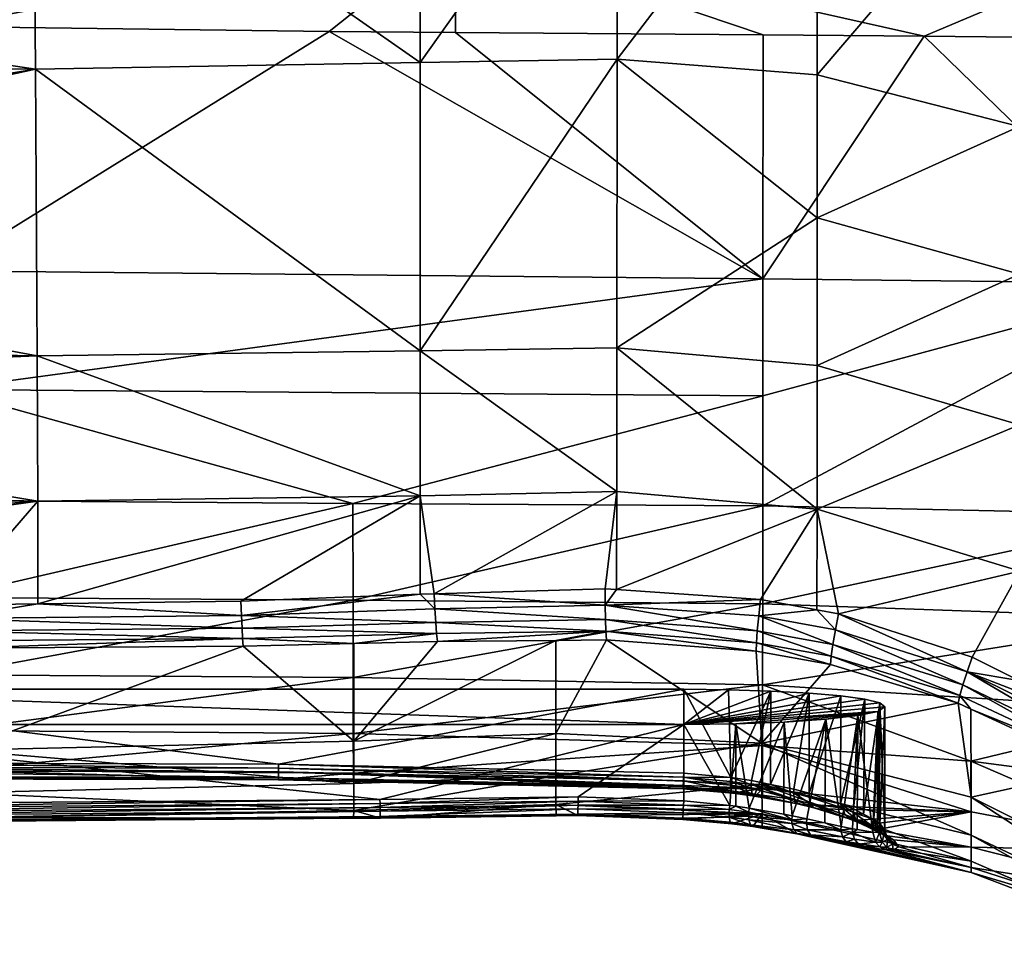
# Model space of a CAD drawing. Extents: x -0.098 to 0.124, y -0.272 to 0.001.
# Tile 9 of 88: x -0.069 to -0.041, y -0.09 to -0.063. Entities that reach past the tile are written whole.
import ezdxf

# ---------------------------------------------------------------- set-up
doc = ezdxf.new("R2010")
doc.units = 0
doc.layers.add('mesh', color=7, linetype='CONTINUOUS')

msp = doc.modelspace()

# ---------------------------------------------------------------- meshes
at = {"layer": 'mesh'}
mesh = msp.add_polyface(dxfattribs=at)
corners = [(-0.0477, -0.063241, -0.018815), (-0.047705, -0.07032, -0.014536), (-0.043026, -0.06328, -0.018905), (-0.071459, -0.073531, -0.012089), (-0.047708, -0.073712, -0.012176), (-0.071486, -0.070088, -0.014236), (-0.060287, -0.063136, -0.018573), (-0.056619, -0.063167, -0.018644), (-0.059596, -0.076833, -0.009687), (-0.04771, -0.076902, -0.009541), (-0.03565, -0.070456, -0.014306), (-0.03677, -0.051418, -0.021956), (-0.056617, -0.050493, -0.021782), (-0.056619, -0.060216, -0.019613), (-0.071512, -0.062998, -0.018205), (-0.076387, -0.049639, -0.021391), (-0.036748, -0.060616, -0.019812), (-0.057651, -0.07241, 0.037595), (-0.051944, -0.07232, 0.037736), (-0.051947, -0.076491, 0.037446), (-0.046133, -0.068547, 0.038059), (-0.046131, -0.064394, 0.037726), (-0.040272, -0.065899, 0.038683), (-0.051934, -0.063947, 0.037278), (-0.057651, -0.076618, 0.037247), (-0.068737, -0.076764, 0.036996), (-0.068751, -0.072548, 0.037421), (-0.046137, -0.077, 0.037804), (-0.046135, -0.072836, 0.038108), (-0.051949, -0.079335, 0.036964), (-0.068801, -0.064237, 0.036907), (-0.057242, -0.079453, 0.036677), (-0.046125, -0.056333, 0.036446), (-0.040284, -0.057553, 0.037349), (-0.051921, -0.055977, 0.035965), (-0.057648, -0.064041, 0.037112), (-0.057646, -0.056058, 0.035728), (-0.068869, -0.056199, 0.035422), (-0.068947, -0.048271, 0.033395), (-0.040266, -0.070184, 0.038961), (-0.040261, -0.074552, 0.038892), (-0.046118, -0.048262, 0.034493), (-0.051906, -0.048001, 0.034031), (-0.057642, -0.048105, 0.033751)]
mesh.append_faces([[corners[k] for k in face] for face in [(0, 1, 2, 2), (1, 3, 4, 4), (5, 3, 1, 1), (1, 6, 5, 5), (1, 7, 6, 6), (0, 7, 1, 1), (8, 4, 3, 3), (9, 4, 8, 8), (9, 10, 4, 4), (11, 12, 13, 13), (13, 7, 0, 0), (13, 6, 7, 7), (14, 6, 13, 13), (15, 13, 12, 12), (13, 2, 16, 16), (0, 2, 13, 13), (17, 18, 19, 19), (20, 21, 22, 22), (23, 21, 20, 20), (24, 25, 26, 26), (27, 18, 28, 28), (27, 19, 18, 18), (29, 19, 27, 27), (17, 26, 30, 30), (17, 24, 26, 26), (19, 24, 17, 17), (19, 31, 24, 24), (21, 32, 33, 33), (23, 32, 21, 21), (23, 34, 32, 32), (35, 34, 23, 23), (35, 36, 34, 34), (37, 36, 35, 35), (37, 38, 36, 36), (35, 30, 37, 37), (35, 17, 30, 30), (23, 17, 35, 35), (23, 18, 17, 17), (20, 18, 23, 23), (20, 28, 18, 18), (39, 28, 20, 20), (39, 40, 28, 28), (34, 41, 32, 32), (36, 42, 34, 34), (38, 43, 36, 36)]])
mesh = msp.add_polyface(dxfattribs=at)
corners = [(-0.059596, -0.076833, -0.009687), (-0.071425, -0.076753, -0.0096), (-0.071385, -0.079562, -0.006676), (-0.071459, -0.073531, -0.012089), (-0.094188, -0.073955, -0.011341), (-0.09401, -0.076577, -0.009236), (-0.094223, -0.073373, -0.01169), (-0.094431, -0.069912, -0.013765), (-0.093796, -0.079407, -0.006373), (-0.093941, -0.077581, -0.00843), (-0.071486, -0.070088, -0.014236), (-0.094467, -0.069308, -0.014128), (-0.060287, -0.063136, -0.018573), (-0.071512, -0.062998, -0.018205), (-0.095118, -0.054902, -0.019811), (-0.094946, -0.059269, -0.018485), (-0.076387, -0.049639, -0.021391), (-0.056619, -0.060216, -0.019613), (-0.068869, -0.056199, 0.035422), (-0.090143, -0.056035, 0.035038), (-0.090348, -0.052297, 0.03422), (-0.068751, -0.072548, 0.037421), (-0.089233, -0.072207, 0.037142), (-0.089417, -0.068728, 0.037133), (-0.068737, -0.076764, 0.036996), (-0.089021, -0.076286, 0.036699), (-0.08917, -0.073383, 0.037145), (-0.08892, -0.078246, 0.036399), (-0.088837, -0.079566, 0.036061), (-0.071348, -0.079781, 0.036194), (-0.068733, -0.079748, 0.036267), (-0.068801, -0.064237, 0.036907), (-0.089687, -0.064114, 0.036563), (-0.089866, -0.06106, 0.036138), (-0.089485, -0.067556, 0.037043), (-0.068947, -0.048271, 0.033395), (-0.090678, -0.073466, 0.036935), (-0.089892, -0.079609, 0.035947), (-0.090417, -0.078288, 0.036183), (-0.091394, -0.06119, 0.035951), (-0.091885, -0.052427, 0.03404), (-0.090936, -0.068841, 0.036935), (-0.094821, -0.062712, -0.017439)]
mesh.append_faces([[corners[k] for k in face] for face in [(0, 1, 2, 2), (3, 4, 5, 5), (3, 6, 4, 4), (7, 6, 3, 3), (8, 1, 9, 9), (8, 2, 1, 1), (10, 7, 3, 3), (11, 7, 10, 10), (10, 12, 13, 13), (1, 5, 9, 9), (1, 3, 5, 5), (0, 3, 1, 1), (14, 15, 16, 16), (15, 17, 16, 16), (15, 13, 17, 17), (18, 19, 20, 20), (21, 22, 23, 23), (24, 25, 26, 26), (24, 27, 25, 25), (24, 28, 27, 27), (24, 29, 28, 28), (30, 29, 24, 24), (31, 32, 33, 33), (31, 34, 32, 32), (21, 26, 22, 22), (21, 24, 26, 26), (31, 23, 34, 34), (31, 21, 23, 23), (20, 35, 18, 18), (18, 33, 19, 19), (18, 31, 33, 33), (36, 26, 25, 25), (37, 38, 27, 27), (39, 32, 34, 34), (39, 33, 32, 32), (40, 19, 33, 33), (23, 41, 34, 34), (23, 22, 41, 41), (36, 22, 26, 26), (36, 41, 22, 22), (38, 25, 27, 27), (38, 36, 25, 25), (10, 42, 11, 11), (10, 13, 42, 42), (42, 13, 15, 15)]])
mesh = msp.add_polyface(dxfattribs=at)
corners = [(-0.023423, -0.067215, -0.018196), (-0.024657, -0.064173, -0.019771), (-0.024774, -0.064088, -0.01978), (-0.024001, -0.064648, -0.019716), (-0.03565, -0.070456, -0.014306), (-0.035664, -0.063356, -0.019038), (-0.036744, -0.063345, -0.019018), (-0.029778, -0.07078, -0.014481), (-0.030838, -0.063406, -0.019125), (-0.031818, -0.063396, -0.019107), (-0.029785, -0.063465, -0.019251), (-0.027063, -0.063619, -0.019577), (-0.043026, -0.06328, -0.018905), (-0.031821, -0.060744, -0.020008), (-0.036748, -0.060616, -0.019812), (-0.022013, -0.060746, -0.021644), (-0.021719, -0.063226, -0.02083), (-0.02705, -0.060796, -0.020595), (-0.025974, -0.06368, -0.019707), (-0.025475, -0.063775, -0.019765), (-0.022162, -0.059489, -0.022056), (-0.022305, -0.055561, -0.023144), (-0.02702, -0.051323, -0.022994), (-0.031839, -0.051619, -0.022233), (-0.03677, -0.051418, -0.021956), (-0.056619, -0.060216, -0.019613), (-0.040284, -0.057553, 0.037349), (-0.03448, -0.05958, 0.038612), (-0.034468, -0.063959, 0.039483), (-0.02343, -0.069442, 0.04234), (-0.023386, -0.064518, 0.041343), (-0.040272, -0.065899, 0.038683), (-0.034457, -0.068389, 0.04006), (-0.046131, -0.064394, 0.037726), (-0.023293, -0.054926, 0.038511), (-0.034505, -0.050924, 0.036252), (-0.040298, -0.049255, 0.035245), (-0.046125, -0.056333, 0.036446), (-0.024381, -0.067408, -0.017768)]
mesh.append_faces([[corners[k] for k in face] for face in [(0, 1, 2, 2), (3, 1, 0, 0), (4, 5, 6, 6), (7, 8, 9, 9), (7, 10, 8, 8), (11, 10, 7, 7), (12, 4, 6, 6), (4, 9, 5, 5), (4, 7, 9, 9), (13, 9, 8, 8), (13, 5, 9, 9), (14, 5, 13, 13), (14, 6, 5, 5), (12, 6, 14, 14), (1, 15, 2, 2), (3, 16, 1, 1), (17, 18, 19, 19), (17, 11, 18, 18), (13, 11, 17, 17), (13, 10, 11, 11), (8, 10, 13, 13), (15, 19, 2, 2), (15, 17, 19, 19), (20, 21, 17, 17), (22, 17, 21, 21), (23, 17, 22, 22), (23, 13, 17, 17), (24, 13, 23, 23), (24, 14, 13, 13), (25, 14, 24, 24), (26, 27, 28, 28), (29, 27, 30, 30), (29, 28, 27, 27), (31, 28, 32, 32), (31, 26, 28, 28), (33, 26, 31, 31), (27, 34, 30, 30), (27, 35, 34, 34), (26, 35, 27, 27), (26, 36, 35, 35), (37, 36, 26, 26), (38, 19, 18, 18), (38, 2, 19, 19), (0, 2, 38, 38), (18, 11, 38, 38)]])
mesh = msp.add_polyface(dxfattribs=at)
corners = [(-0.042044, -0.082632, 0.036386), (-0.041676, -0.082802, 0.036416), (-0.041665, -0.085361, 0.029312), (-0.043026, -0.06328, -0.018905), (-0.047705, -0.07032, -0.014536), (-0.03565, -0.070456, -0.014306), (-0.029777, -0.07768, -0.009154), (-0.029778, -0.07078, -0.014481), (-0.035639, -0.07716, -0.009088), (-0.035633, -0.080175, -0.006093), (-0.029776, -0.080848, -0.006158), (-0.035628, -0.082849, -0.002791), (-0.047717, -0.082095, -0.003133), (-0.029775, -0.083749, -0.002903), (-0.029775, -0.086322, 0.000597), (-0.037924, -0.084537, 0.036723), (-0.047708, -0.073712, -0.012176), (-0.047713, -0.079745, -0.006539), (-0.04771, -0.076902, -0.009541), (-0.041673, -0.084317, 0.000737), (-0.035624, -0.085101, 0.000792), (-0.034432, -0.081807, 0.039239), (-0.040285, -0.081972, 0.037767), (-0.040258, -0.078797, 0.038418), (-0.037434, -0.083402, 0.037983), (-0.034467, -0.085338, 0.038205), (-0.041639, -0.081293, 0.037664), (-0.034439, -0.077398, 0.04001), (-0.040261, -0.074552, 0.038892), (-0.046137, -0.077, 0.037804), (-0.046135, -0.072836, 0.038108), (-0.040266, -0.070184, 0.038961), (-0.034457, -0.068389, 0.04006), (-0.034447, -0.072881, 0.040263), (-0.040272, -0.065899, 0.038683), (-0.046133, -0.068547, 0.038059), (-0.02354, -0.084373, 0.042261), (-0.028843, -0.085452, 0.040106), (-0.03761, -0.083767, 0.037776), (-0.041787, -0.081721, 0.037477), (-0.045515, -0.080036, 0.037379), (-0.041995, -0.08241, 0.03682), (-0.03786, -0.084348, 0.037131), (-0.041908, -0.0821, 0.037191), (-0.037754, -0.084088, 0.037488), (-0.045677, -0.080924, 0.036928)]
mesh.append_faces([[corners[k] for k in face] for face in [(0, 1, 2, 2), (3, 4, 5, 5), (6, 7, 5, 5), (8, 9, 10, 10), (11, 9, 12, 12), (11, 13, 9, 9), (14, 13, 11, 11), (1, 15, 2, 2), (4, 16, 5, 5), (17, 9, 8, 8), (17, 12, 9, 9), (8, 5, 18, 18), (8, 6, 5, 5), (10, 6, 8, 8), (11, 19, 20, 20), (12, 19, 11, 11), (21, 22, 23, 23), (21, 24, 22, 22), (25, 24, 21, 21), (22, 26, 23, 23), (23, 27, 21, 21), (23, 28, 27, 27), (29, 28, 23, 23), (29, 30, 28, 28), (31, 32, 33, 33), (31, 34, 32, 32), (35, 34, 31, 31), (33, 28, 31, 31), (33, 27, 28, 28), (36, 27, 33, 33), (36, 21, 27, 27), (37, 25, 21, 21), (38, 24, 25, 25), (39, 24, 38, 38), (39, 22, 24, 24), (39, 26, 22, 22), (39, 40, 26, 26), (41, 1, 0, 0), (42, 1, 41, 41), (42, 15, 1, 1), (42, 43, 44, 44), (41, 43, 42, 42), (41, 45, 43, 43), (39, 44, 43, 43), (38, 44, 39, 39)]])
mesh = msp.add_polyface(dxfattribs=at)
corners = [(-0.059593, -0.079638, -0.006721), (-0.059596, -0.076833, -0.009687), (-0.071385, -0.079562, -0.006676), (-0.04771, -0.076902, -0.009541), (-0.047713, -0.079745, -0.006539), (-0.035639, -0.07716, -0.009088), (-0.040258, -0.078797, 0.038418), (-0.045515, -0.080036, 0.037379), (-0.046137, -0.077, 0.037804), (-0.041639, -0.081293, 0.037664), (-0.047773, -0.07962, 0.037224), (-0.051949, -0.079335, 0.036964), (-0.046141, -0.07992, 0.037336), (-0.057651, -0.076618, 0.037247), (-0.057652, -0.079469, 0.036659), (-0.062845, -0.079673, 0.036434), (-0.057242, -0.079453, 0.036677), (-0.068733, -0.079748, 0.036267), (-0.068737, -0.076764, 0.036996), (-0.052278, -0.079312, 0.036944), (-0.051947, -0.076491, 0.037446), (-0.045606, -0.080506, 0.037208), (-0.047829, -0.080099, 0.037058), (-0.052279, -0.079784, 0.036777), (-0.057221, -0.079895, 0.036503), (-0.062831, -0.080087, 0.036256), (-0.057146, -0.080842, 0.03547), (-0.057171, -0.080608, 0.035884), (-0.052262, -0.080545, 0.036138), (-0.047894, -0.080875, 0.036408), (-0.052274, -0.080203, 0.036503), (-0.04787, -0.080526, 0.03678), (-0.057197, -0.080287, 0.036234), (-0.062815, -0.080453, 0.035994), (-0.062798, -0.080755, 0.03566), (-0.071338, -0.080527, 0.035766), (-0.071332, -0.080819, 0.035448), (-0.071344, -0.080176, 0.036019), (-0.045677, -0.080924, 0.036928)]
mesh.append_faces([[corners[k] for k in face] for face in [(0, 1, 2, 2), (3, 1, 0, 0), (4, 3, 0, 0), (5, 3, 4, 4), (6, 7, 8, 8), (6, 9, 7, 7), (8, 10, 11, 11), (8, 12, 10, 10), (7, 12, 8, 8), (13, 14, 15, 15), (13, 16, 14, 14), (13, 17, 18, 18), (15, 17, 13, 13), (11, 19, 20, 20), (19, 16, 20, 20), (21, 12, 7, 7), (22, 12, 21, 21), (22, 10, 12, 12), (23, 10, 22, 22), (23, 11, 10, 10), (23, 19, 11, 11), (23, 16, 19, 19), (24, 16, 23, 23), (24, 14, 16, 16), (25, 14, 24, 24), (26, 27, 28, 28), (29, 30, 31, 31), (28, 30, 29, 29), (28, 32, 30, 30), (27, 32, 28, 28), (27, 33, 32, 32), (34, 33, 27, 27), (34, 35, 33, 33), (36, 35, 34, 34), (15, 25, 17, 17), (15, 14, 25, 25), (25, 33, 37, 37), (25, 32, 33, 33), (24, 32, 25, 25), (24, 30, 32, 32), (23, 30, 24, 24), (23, 31, 30, 30), (22, 31, 23, 23), (22, 38, 31, 31), (21, 38, 22, 22)]])
mesh = msp.add_polyface(dxfattribs=at)
corners = [(-0.093726, -0.080277, -0.005392), (-0.071385, -0.079562, -0.006676), (-0.093796, -0.079407, -0.006373), (-0.093689, -0.080695, -0.004809), (-0.059593, -0.079638, -0.006721), (-0.071341, -0.081804, -0.003299), (-0.089892, -0.079609, 0.035947), (-0.08892, -0.078246, 0.036399), (-0.088837, -0.079566, 0.036061), (-0.071344, -0.080176, 0.036019), (-0.08884, -0.079974, 0.035901), (-0.088839, -0.079838, 0.035955), (-0.071348, -0.079781, 0.036194), (-0.068733, -0.079748, 0.036267), (-0.062831, -0.080087, 0.036256), (-0.071338, -0.080527, 0.035766), (-0.062815, -0.080453, 0.035994), (-0.088843, -0.08034, 0.03566), (-0.088845, -0.080546, 0.035452), (-0.071332, -0.080819, 0.035448), (-0.088846, -0.080648, 0.035348), (-0.088846, -0.080727, 0.035226), (-0.071324, -0.08104, 0.035076), (-0.090246, -0.080188, 0.03561), (-0.091331, -0.080082, 0.035299), (-0.090327, -0.079929, 0.035731), (-0.090157, -0.080425, 0.035455), (-0.091195, -0.080347, 0.035205), (-0.090061, -0.080635, 0.035268), (-0.091044, -0.080588, 0.035074), (-0.089962, -0.080814, 0.035053), (-0.090882, -0.080799, 0.03491), (-0.08979, -0.080142, 0.035728), (-0.089845, -0.079884, 0.035856), (-0.089731, -0.080379, 0.035565), (-0.089667, -0.080589, 0.035371), (-0.0896, -0.080769, 0.03515), (-0.089532, -0.080916, 0.034905), (-0.088847, -0.080885, 0.034979), (-0.09033, -0.079647, 0.035832), (-0.090417, -0.078288, 0.036183)]
mesh.append_faces([[corners[k] for k in face] for face in [(0, 1, 2, 2), (0, 3, 1, 1), (4, 1, 5, 5), (6, 7, 8, 8), (9, 10, 11, 11), (12, 11, 8, 8), (12, 9, 11, 11), (13, 9, 12, 12), (13, 14, 9, 9), (9, 15, 10, 10), (9, 16, 15, 15), (15, 17, 10, 10), (15, 18, 17, 17), (19, 18, 15, 15), (19, 20, 18, 18), (21, 20, 19, 19), (22, 21, 19, 19), (23, 24, 25, 25), (26, 27, 23, 23), (28, 29, 26, 26), (30, 31, 28, 28), (32, 25, 33, 33), (32, 23, 25, 25), (34, 23, 32, 32), (34, 26, 23, 23), (35, 26, 34, 34), (35, 28, 26, 26), (36, 28, 35, 35), (36, 30, 28, 28), (37, 30, 36, 36), (11, 6, 8, 8), (11, 33, 6, 6), (10, 33, 11, 11), (10, 32, 33, 33), (17, 32, 10, 10), (17, 34, 32, 32), (18, 34, 17, 17), (18, 35, 34, 34), (20, 35, 18, 18), (20, 36, 35, 35), (21, 36, 20, 20), (21, 38, 36, 36), (39, 40, 6, 6), (33, 39, 6, 6), (33, 25, 39, 39)]])
mesh = msp.add_polyface(dxfattribs=at)
corners = [(-0.059586, -0.084663, 0.004342), (-0.047723, -0.085103, 0.004569), (-0.04772, -0.08386, 0.000608), (-0.06278, -0.080979, 0.035269), (-0.059572, -0.080901, 0.035383), (-0.059573, -0.083732, 0.028487), (-0.053715, -0.083507, 0.02874), (-0.052244, -0.080792, 0.035703), (-0.047736, -0.083792, 0.029038), (-0.053716, -0.080807, 0.035633), (-0.057146, -0.080842, 0.03547), (-0.053712, -0.084734, 0.024825), (-0.047735, -0.084986, 0.025077), (-0.059574, -0.084963, 0.024602), (-0.071008, -0.083996, 0.028241), (-0.059591, -0.081886, -0.003313), (-0.059593, -0.079638, -0.006721), (-0.071341, -0.081804, -0.003299), (-0.047713, -0.079745, -0.006539), (-0.047717, -0.082095, -0.003133), (-0.059588, -0.083511, 0.000413), (-0.071294, -0.083422, 0.000388), (-0.071246, -0.084585, 0.004284), (-0.05, -0.082227, 0.006005), (-0.061752, -0.084396, 0.005815), (-0.07905, -0.082227, 0.006005), (-0.05, -0.084657, 0.005792), (-0.058814, -0.08542, 0.01742), (-0.05, -0.083245, 0.017611), (-0.07905, -0.083245, 0.017611), (-0.053067, -0.08535, 0.017426), (-0.05, -0.085462, 0.017416), (-0.048671, -0.085595, 0.01725), (-0.048492, -0.083227, 0.017413), (-0.052262, -0.080545, 0.036138), (-0.047899, -0.081124, 0.035962), (-0.047894, -0.080875, 0.036408), (-0.057171, -0.080608, 0.035884), (-0.062798, -0.080755, 0.03566), (-0.070985, -0.081038, 0.035084), (-0.071332, -0.080819, 0.035448), (-0.061753, -0.084514, 0.00579), (-0.076004, -0.084363, 0.005818), (-0.050006, -0.084776, 0.005767), (-0.048704, -0.08224, 0.006151), (-0.048636, -0.084785, 0.005944), (-0.061754, -0.084623, 0.005737), (-0.076004, -0.084482, 0.005793), (-0.050013, -0.084885, 0.005714)]
mesh.append_faces([[corners[k] for k in face] for face in [(0, 1, 2, 2), (3, 4, 5, 5), (6, 7, 8, 8), (6, 9, 7, 7), (5, 9, 6, 6), (5, 10, 9, 9), (4, 10, 5, 5), (11, 8, 12, 12), (11, 6, 8, 8), (13, 6, 11, 11), (13, 5, 6, 6), (14, 5, 13, 13), (14, 3, 5, 5), (15, 16, 17, 17), (18, 16, 15, 15), (15, 19, 18, 18), (15, 20, 19, 19), (21, 20, 15, 15), (21, 22, 20, 20), (20, 2, 19, 19), (20, 0, 2, 2), (22, 0, 20, 20), (23, 24, 25, 25), (23, 26, 24, 24), (27, 28, 29, 29), (30, 31, 28, 28), (32, 33, 28, 28), (34, 7, 9, 9), (34, 35, 7, 7), (36, 35, 34, 34), (10, 34, 9, 9), (4, 37, 10, 10), (4, 38, 37, 37), (3, 38, 4, 4), (39, 38, 3, 3), (39, 40, 38, 38), (41, 42, 24, 24), (43, 24, 26, 26), (43, 41, 24, 24), (28, 23, 25, 25), (44, 23, 28, 28), (45, 23, 44, 44), (26, 23, 45, 45), (46, 47, 41, 41), (48, 46, 41, 41)]])
mesh = msp.add_polyface(dxfattribs=at)
corners = [(-0.047736, -0.083792, 0.029038), (-0.047899, -0.081124, 0.035962), (-0.045747, -0.081511, 0.036109), (-0.052244, -0.080792, 0.035703), (-0.041671, -0.085785, 0.004654), (-0.041673, -0.084317, 0.000737), (-0.04772, -0.08386, 0.000608), (-0.042044, -0.082632, 0.036386), (-0.041665, -0.085361, 0.029312), (-0.047717, -0.082095, -0.003133), (-0.047473, -0.082277, 0.00658), (-0.047491, -0.084985, 0.006379), (-0.048043, -0.084872, 0.006113), (-0.044321, -0.082623, 0.010517), (-0.044789, -0.085847, 0.009016), (-0.044752, -0.082515, 0.00929), (-0.046368, -0.082338, 0.007271), (-0.046812, -0.085124, 0.006705), (-0.048104, -0.085674, 0.017079), (-0.047088, -0.083177, 0.016833), (-0.048492, -0.083227, 0.017413), (-0.046855, -0.085897, 0.016453), (-0.045881, -0.083096, 0.015911), (-0.045442, -0.086204, 0.015144), (-0.044955, -0.08299, 0.014709), (-0.046433, -0.085985, 0.016146), (-0.04591, -0.0861, 0.015618), (-0.045606, -0.080506, 0.037208), (-0.045515, -0.080036, 0.037379), (-0.041787, -0.081721, 0.037477), (-0.047894, -0.080875, 0.036408), (-0.045725, -0.081266, 0.036554), (-0.041995, -0.08241, 0.03682), (-0.045677, -0.080924, 0.036928), (-0.04787, -0.080526, 0.03678), (-0.041908, -0.0821, 0.037191), (-0.045446, -0.082419, 0.00819), (-0.05, -0.083245, 0.017611), (-0.044175, -0.082736, 0.011808), (-0.044373, -0.082868, 0.01331), (-0.048704, -0.08224, 0.006151), (-0.044175, -0.086305, 0.011495), (-0.045454, -0.085547, 0.007924), (-0.044326, -0.086115, 0.010188), (-0.044488, -0.086002, 0.009631), (-0.046369, -0.085242, 0.007017), (-0.048636, -0.084785, 0.005944), (-0.044516, -0.086376, 0.013461), (-0.044324, -0.086383, 0.012802)]
mesh.append_faces([[corners[k] for k in face] for face in [(0, 1, 2, 2), (0, 3, 1, 1), (4, 5, 6, 6), (0, 7, 8, 8), (2, 7, 0, 0), (9, 6, 5, 5), (10, 11, 12, 12), (13, 14, 15, 15), (16, 11, 10, 10), (16, 17, 11, 11), (18, 19, 20, 20), (21, 22, 19, 19), (22, 23, 24, 24), (25, 26, 22, 22), (27, 28, 29, 29), (30, 2, 1, 1), (31, 2, 30, 30), (31, 7, 2, 2), (32, 7, 31, 31), (31, 33, 32, 32), (31, 34, 33, 33), (30, 34, 31, 31), (27, 35, 33, 33), (29, 35, 27, 27), (15, 36, 37, 37), (37, 13, 15, 15), (37, 38, 13, 13), (39, 38, 37, 37), (37, 10, 40, 40), (37, 16, 10, 10), (36, 16, 37, 37), (22, 24, 39, 39), (39, 19, 22, 22), (39, 20, 19, 19), (37, 20, 39, 39), (38, 41, 13, 13), (15, 42, 36, 36), (43, 44, 13, 13), (16, 45, 17, 17), (36, 45, 16, 16), (42, 45, 36, 36), (46, 10, 12, 12), (46, 40, 10, 10), (47, 39, 24, 24), (48, 38, 39, 39)]])
mesh = msp.add_polyface(dxfattribs=at)
corners = [(-0.071008, -0.083996, 0.028241), (-0.071324, -0.08104, 0.035076), (-0.070985, -0.081038, 0.035084), (-0.088847, -0.080885, 0.034979), (-0.090674, -0.081979, 0.03273), (-0.071034, -0.085228, 0.024388), (-0.092545, -0.083855, 0.028257), (-0.059574, -0.084963, 0.024602), (-0.06278, -0.080979, 0.035269), (-0.059591, -0.081886, -0.003313), (-0.071341, -0.081804, -0.003299), (-0.071294, -0.083422, 0.000388), (-0.093207, -0.084597, 0.004435), (-0.071246, -0.084585, 0.004284), (-0.07905, -0.08437, 0.005817), (-0.080346, -0.08224, 0.006151), (-0.07905, -0.082227, 0.006005), (-0.080968, -0.084452, 0.006136), (-0.081577, -0.082277, 0.00658), (-0.08156, -0.084519, 0.00642), (-0.082205, -0.084591, 0.00673), (-0.076004, -0.084363, 0.005818), (-0.061752, -0.084396, 0.005815), (-0.08092, -0.085592, 0.017095), (-0.080558, -0.083227, 0.017413), (-0.081963, -0.083177, 0.016833), (-0.07905, -0.085585, 0.017405), (-0.07905, -0.083245, 0.017611), (-0.080556, -0.08559, 0.017199), (-0.080352, -0.085588, 0.017257), (-0.071332, -0.080819, 0.035448), (-0.088846, -0.080727, 0.035226), (-0.082206, -0.084707, 0.006704), (-0.080967, -0.08457, 0.00611), (-0.080408, -0.084531, 0.005949), (-0.076004, -0.084482, 0.005793), (-0.07905, -0.084489, 0.005792), (-0.061753, -0.084514, 0.00579), (-0.082682, -0.082338, 0.007271), (-0.05, -0.083245, 0.017611), (-0.084875, -0.082736, 0.011808), (-0.080345, -0.08441, 0.005967), (-0.080976, -0.084679, 0.006058), (-0.080414, -0.08464, 0.005896), (-0.079049, -0.084599, 0.005739), (-0.076004, -0.084592, 0.005739), (-0.076003, -0.084756, 0.005563), (-0.061754, -0.084623, 0.005737)]
mesh.append_faces([[corners[k] for k in face] for face in [(0, 1, 2, 2), (0, 3, 1, 1), (4, 3, 0, 0), (0, 5, 6, 6), (7, 5, 0, 0), (2, 8, 0, 0), (9, 10, 11, 11), (12, 13, 11, 11), (14, 15, 16, 16), (15, 17, 18, 18), (18, 19, 20, 20), (17, 19, 18, 18), (16, 21, 14, 14), (16, 22, 21, 21), (23, 24, 25, 25), (24, 26, 27, 27), (28, 29, 24, 24), (1, 30, 2, 2), (3, 31, 1, 1), (32, 20, 19, 19), (33, 19, 17, 17), (33, 32, 19, 19), (34, 33, 17, 17), (35, 14, 21, 21), (35, 36, 14, 14), (37, 35, 21, 21), (18, 38, 27, 27), (27, 15, 18, 18), (27, 16, 15, 15), (39, 16, 27, 27), (40, 24, 27, 27), (14, 41, 15, 15), (15, 41, 17, 17), (42, 32, 33, 33), (34, 17, 41, 41), (43, 33, 34, 34), (43, 42, 33, 33), (36, 41, 14, 14), (36, 34, 41, 41), (44, 34, 36, 36), (44, 43, 34, 34), (45, 36, 35, 35), (45, 44, 36, 36), (46, 44, 45, 45), (47, 45, 35, 35)]])
mesh = msp.add_polyface(dxfattribs=at)
corners = [(-0.041671, -0.085785, 0.004654), (-0.04772, -0.08386, 0.000608), (-0.047723, -0.085103, 0.004569), (-0.041666, -0.087216, 0.021166), (-0.047733, -0.085842, 0.021025), (-0.047735, -0.084986, 0.025077), (-0.044752, -0.082515, 0.00929), (-0.044789, -0.085847, 0.009016), (-0.045084, -0.085695, 0.008412), (-0.044955, -0.08299, 0.014709), (-0.045105, -0.086277, 0.014667), (-0.044978, -0.086298, 0.014408), (-0.045442, -0.086204, 0.015144), (-0.045881, -0.083096, 0.015911), (-0.04591, -0.0861, 0.015618), (-0.045445, -0.086309, 0.015158), (-0.046443, -0.086096, 0.01616), (-0.046433, -0.085985, 0.016146), (-0.046586, -0.085574, 0.006184), (-0.046096, -0.085698, 0.006536), (-0.046727, -0.086417, 0.016933), (-0.045454, -0.085547, 0.007924), (-0.045383, -0.085676, 0.007965), (-0.045083, -0.085798, 0.008383), (-0.046362, -0.085354, 0.006995), (-0.046369, -0.085242, 0.007017), (-0.045105, -0.08638, 0.014678), (-0.046229, -0.085669, 0.006716), (-0.04505, -0.086032, 0.0076), (-0.04521, -0.085989, 0.007739), (-0.04473, -0.086159, 0.008057), (-0.044898, -0.086111, 0.008179), (-0.044937, -0.086717, 0.014824), (-0.045141, -0.086723, 0.015459), (-0.044778, -0.086791, 0.014933), (-0.045292, -0.086651, 0.01533), (-0.046205, -0.086513, 0.016561), (-0.046331, -0.08645, 0.016387), (-0.046718, -0.086411, 0.016802), (-0.046324, -0.085546, 0.00688), (-0.045329, -0.085862, 0.007869), (-0.045023, -0.085983, 0.008295), (-0.045052, -0.086571, 0.014734), (-0.0454, -0.086505, 0.015223), (-0.046416, -0.086301, 0.016244)]
mesh.append_faces([[corners[k] for k in face] for face in [(0, 1, 2, 2), (3, 4, 5, 5), (6, 7, 8, 8), (9, 10, 11, 11), (9, 12, 10, 10), (13, 14, 12, 12), (12, 15, 10, 10), (14, 15, 12, 12), (14, 16, 15, 15), (17, 16, 14, 14), (0, 18, 19, 19), (3, 20, 4, 4), (6, 8, 21, 21), (22, 21, 23, 23), (24, 21, 22, 22), (24, 25, 21, 21), (23, 8, 7, 7), (21, 8, 23, 23), (10, 26, 11, 11), (10, 15, 26, 26), (27, 28, 19, 19), (29, 28, 27, 27), (29, 30, 28, 28), (31, 30, 29, 29), (32, 33, 34, 34), (35, 33, 32, 32), (35, 36, 33, 33), (37, 36, 35, 35), (37, 38, 36, 36), (39, 29, 27, 27), (40, 29, 39, 39), (40, 31, 29, 29), (41, 31, 40, 40), (42, 35, 32, 32), (43, 35, 42, 42), (43, 37, 35, 35), (44, 37, 43, 43), (22, 40, 39, 39), (22, 41, 40, 40), (23, 41, 22, 22), (26, 43, 42, 42), (24, 22, 39, 39), (15, 43, 26, 26), (15, 44, 43, 43), (16, 44, 15, 15)]])
mesh = msp.add_polyface(dxfattribs=at)
corners = [(-0.047735, -0.084986, 0.025077), (-0.047736, -0.083792, 0.029038), (-0.041665, -0.086461, 0.025277), (-0.041671, -0.085785, 0.004654), (-0.046096, -0.085698, 0.006536), (-0.04505, -0.086032, 0.0076), (-0.047723, -0.085103, 0.004569), (-0.046586, -0.085574, 0.006184), (-0.041667, -0.087541, 0.017), (-0.045141, -0.086723, 0.015459), (-0.046205, -0.086513, 0.016561), (-0.044778, -0.086791, 0.014933), (-0.044321, -0.082623, 0.010517), (-0.044175, -0.086305, 0.011495), (-0.044326, -0.086115, 0.010188), (-0.044488, -0.086002, 0.009631), (-0.044789, -0.085847, 0.009016), (-0.044516, -0.086376, 0.013461), (-0.044955, -0.08299, 0.014709), (-0.044978, -0.086298, 0.014408), (-0.044382, -0.086381, 0.012999), (-0.044373, -0.082868, 0.01331), (-0.044324, -0.086383, 0.012802), (-0.044175, -0.082736, 0.011808), (-0.044095, -0.086476, 0.009396), (-0.04443, -0.086309, 0.008689), (-0.04473, -0.086159, 0.008057), (-0.045083, -0.085798, 0.008383), (-0.045105, -0.08638, 0.014678), (-0.044898, -0.086111, 0.008179), (-0.044275, -0.086415, 0.009471), (-0.043924, -0.086593, 0.010008), (-0.044106, -0.086528, 0.010062), (-0.044315, -0.086803, 0.013543), (-0.044143, -0.086881, 0.013606), (-0.044111, -0.086805, 0.012843), (-0.044937, -0.086717, 0.014824), (-0.045023, -0.085983, 0.008295), (-0.044411, -0.086283, 0.009546), (-0.044245, -0.086394, 0.010119), (-0.04395, -0.08672, 0.011452), (-0.04409, -0.086583, 0.011466), (-0.044245, -0.086664, 0.012815), (-0.044444, -0.086661, 0.013494), (-0.045052, -0.086571, 0.014734)]
mesh.append_faces([[corners[k] for k in face] for face in [(0, 1, 2, 2), (3, 4, 5, 5), (6, 7, 3, 3), (8, 9, 10, 10), (8, 11, 9, 9), (12, 13, 14, 14), (12, 15, 16, 16), (17, 18, 19, 19), (20, 21, 17, 17), (22, 21, 20, 20), (13, 23, 22, 22), (24, 25, 26, 26), (27, 16, 15, 15), (17, 22, 20, 20), (19, 28, 17, 17), (29, 24, 26, 26), (30, 24, 29, 29), (30, 31, 24, 24), (32, 31, 30, 30), (33, 34, 35, 35), (33, 11, 34, 34), (36, 11, 33, 33), (37, 30, 29, 29), (38, 30, 37, 37), (38, 32, 30, 30), (39, 32, 38, 38), (39, 40, 32, 32), (41, 40, 39, 39), (42, 35, 41, 41), (42, 33, 35, 35), (43, 33, 42, 42), (43, 36, 33, 33), (44, 36, 43, 43), (27, 38, 37, 37), (28, 44, 43, 43), (15, 38, 27, 27), (15, 39, 38, 38), (14, 39, 15, 15), (14, 41, 39, 39), (13, 41, 14, 14), (13, 42, 41, 41), (22, 42, 13, 13), (22, 43, 42, 42), (17, 43, 22, 22), (17, 28, 43, 43)]])
mesh = msp.add_polyface(dxfattribs=at)
corners = [(-0.047912, -0.085317, 0.005536), (-0.047724, -0.085354, 0.005628), (-0.047723, -0.085103, 0.004569), (-0.047099, -0.085854, 0.016575), (-0.047088, -0.083177, 0.016833), (-0.048104, -0.085674, 0.017079), (-0.046855, -0.085897, 0.016453), (-0.046433, -0.085985, 0.016146), (-0.045881, -0.083096, 0.015911), (-0.048051, -0.084987, 0.006085), (-0.047491, -0.084985, 0.006379), (-0.046819, -0.085235, 0.006675), (-0.048043, -0.084872, 0.006113), (-0.046812, -0.085124, 0.006705), (-0.046867, -0.08601, 0.016466), (-0.046443, -0.086096, 0.01616), (-0.04812, -0.085908, 0.017125), (-0.048113, -0.086011, 0.017185), (-0.046864, -0.086119, 0.016501), (-0.048117, -0.085793, 0.017089), (-0.046586, -0.085574, 0.006184), (-0.046727, -0.086417, 0.016933), (-0.047732, -0.086254, 0.01745), (-0.047733, -0.085842, 0.021025), (-0.047952, -0.085325, 0.005648), (-0.046369, -0.085242, 0.007017), (-0.046362, -0.085354, 0.006995), (-0.046718, -0.086411, 0.016802), (-0.046205, -0.086513, 0.016561), (-0.048036, -0.086201, 0.017473), (-0.047987, -0.085304, 0.005759), (-0.046704, -0.08555, 0.006379), (-0.046096, -0.085698, 0.006536), (-0.046229, -0.085669, 0.006716), (-0.048069, -0.086162, 0.017364), (-0.048016, -0.085257, 0.005864), (-0.046815, -0.086303, 0.016626), (-0.046331, -0.08645, 0.016387), (-0.046788, -0.085428, 0.006555), (-0.046324, -0.085546, 0.00688), (-0.046416, -0.086301, 0.016244), (-0.048049, -0.085094, 0.006032)]
mesh.append_faces([[corners[k] for k in face] for face in [(0, 1, 2, 2), (3, 4, 5, 5), (6, 4, 3, 3), (7, 8, 6, 6), (9, 10, 11, 11), (9, 12, 10, 10), (10, 13, 11, 11), (7, 14, 15, 15), (6, 14, 7, 7), (16, 17, 18, 18), (14, 18, 15, 15), (14, 16, 18, 18), (19, 16, 14, 14), (14, 5, 19, 19), (14, 3, 5, 5), (6, 3, 14, 14), (2, 1, 20, 20), (21, 22, 23, 23), (20, 1, 24, 24), (11, 25, 26, 26), (11, 13, 25, 25), (27, 21, 28, 28), (29, 21, 27, 27), (29, 22, 21, 21), (30, 20, 24, 24), (31, 20, 30, 30), (31, 32, 20, 20), (33, 32, 31, 31), (34, 29, 27, 27), (35, 31, 30, 30), (36, 27, 37, 37), (36, 34, 27, 27), (38, 31, 35, 35), (38, 33, 31, 31), (39, 33, 38, 38), (40, 36, 37, 37), (17, 34, 36, 36), (41, 38, 35, 35), (18, 36, 40, 40), (18, 17, 36, 36), (9, 38, 41, 41), (11, 38, 9, 9), (11, 39, 38, 38), (26, 39, 11, 11), (15, 18, 40, 40)]])
mesh = msp.add_polyface(dxfattribs=at)
corners = [(-0.071246, -0.084585, 0.004284), (-0.079049, -0.084814, 0.005208), (-0.076003, -0.084807, 0.005209), (-0.071067, -0.085951, 0.020389), (-0.092585, -0.085073, 0.024417), (-0.071034, -0.085228, 0.024388), (-0.071092, -0.086063, 0.017929), (-0.079051, -0.086128, 0.017919), (-0.093207, -0.084597, 0.004435), (-0.080558, -0.083227, 0.017413), (-0.080352, -0.085588, 0.017257), (-0.07905, -0.085585, 0.017405), (-0.058814, -0.08542, 0.01742), (-0.07905, -0.083245, 0.017611), (-0.079051, -0.086118, 0.017799), (-0.07905, -0.085705, 0.017409), (-0.080465, -0.08613, 0.017757), (-0.080438, -0.086119, 0.01764), (-0.079051, -0.086078, 0.017685), (-0.080359, -0.085823, 0.017293), (-0.07905, -0.085821, 0.017442), (-0.080352, -0.085708, 0.017261), (-0.080556, -0.08559, 0.017199), (-0.08092, -0.085592, 0.017095), (-0.081081, -0.086134, 0.017579), (-0.080372, -0.085928, 0.017351), (-0.080949, -0.085931, 0.017187), (-0.08093, -0.085827, 0.017131), (-0.080468, -0.084851, 0.005615), (-0.081021, -0.084844, 0.00589), (-0.080445, -0.084805, 0.005724), (-0.079049, -0.084809, 0.005449), (-0.079049, -0.084764, 0.005562), (-0.079049, -0.084827, 0.005329), (-0.080495, -0.084869, 0.005498), (-0.080523, -0.084858, 0.00538), (-0.076003, -0.084802, 0.00545), (-0.076003, -0.084756, 0.005563), (-0.076003, -0.084819, 0.00533), (-0.071235, -0.084818, 0.005209), (-0.080412, -0.08608, 0.01753), (-0.079051, -0.085926, 0.017501), (-0.081043, -0.086122, 0.017466), (-0.081007, -0.086083, 0.017359), (-0.080976, -0.084679, 0.006058), (-0.080414, -0.08464, 0.005896), (-0.079049, -0.084599, 0.005739)]
mesh.append_faces([[corners[k] for k in face] for face in [(0, 1, 2, 2), (3, 4, 5, 5), (3, 6, 7, 7), (8, 1, 0, 0), (9, 10, 11, 11), (12, 13, 11, 11), (14, 7, 6, 6), (15, 12, 11, 11), (16, 7, 14, 14), (17, 14, 18, 18), (19, 20, 15, 15), (21, 10, 22, 22), (21, 11, 10, 10), (15, 11, 21, 21), (23, 21, 22, 22), (17, 16, 14, 14), (17, 24, 16, 16), (19, 25, 20, 20), (19, 26, 25, 25), (21, 19, 15, 15), (21, 27, 19, 19), (28, 29, 30, 30), (31, 30, 32, 32), (31, 28, 30, 30), (33, 28, 31, 31), (33, 34, 28, 28), (1, 34, 33, 33), (1, 35, 34, 34), (36, 32, 37, 37), (36, 31, 32, 32), (38, 31, 36, 36), (38, 33, 31, 31), (2, 33, 38, 38), (2, 1, 33, 33), (39, 2, 38, 38), (40, 18, 41, 41), (25, 41, 20, 20), (40, 17, 18, 18), (40, 42, 17, 17), (25, 40, 41, 41), (25, 43, 40, 40), (30, 44, 45, 45), (32, 45, 46, 46), (32, 30, 45, 45), (37, 32, 46, 46)]])
mesh = msp.add_polyface(dxfattribs=at)
corners = [(-0.059576, -0.085745, 0.020585), (-0.071067, -0.085951, 0.020389), (-0.071034, -0.085228, 0.024388), (-0.071246, -0.084585, 0.004284), (-0.076003, -0.084807, 0.005209), (-0.071235, -0.084818, 0.005209), (-0.059577, -0.085969, 0.017943), (-0.071092, -0.086063, 0.017929), (-0.058803, -0.085963, 0.017944), (-0.053709, -0.085573, 0.020798), (-0.053706, -0.0859, 0.01796), (-0.061756, -0.084841, 0.00521), (-0.059586, -0.084889, 0.005205), (-0.059586, -0.084663, 0.004342), (-0.059574, -0.084963, 0.024602), (-0.053712, -0.084734, 0.024825), (-0.053067, -0.08535, 0.017426), (-0.05, -0.083245, 0.017611), (-0.058814, -0.08542, 0.01742), (-0.058811, -0.085542, 0.017424), (-0.058809, -0.085659, 0.017458), (-0.053069, -0.085473, 0.017431), (-0.058803, -0.085954, 0.017823), (-0.053073, -0.08585, 0.01772), (-0.058804, -0.085917, 0.017707), (-0.07905, -0.085705, 0.017409), (-0.07905, -0.085821, 0.017442), (-0.079051, -0.086118, 0.017799), (-0.079051, -0.086078, 0.017685), (-0.061756, -0.084852, 0.00533), (-0.061756, -0.084834, 0.00545), (-0.076003, -0.084756, 0.005563), (-0.061756, -0.084788, 0.005562), (-0.076003, -0.084802, 0.00545), (-0.076003, -0.084819, 0.00533), (-0.050025, -0.085095, 0.005426), (-0.050027, -0.085113, 0.005306), (-0.058807, -0.085764, 0.017519), (-0.05307, -0.085592, 0.017465), (-0.053071, -0.085698, 0.017528), (-0.079051, -0.085926, 0.017501), (-0.076004, -0.084592, 0.005739), (-0.061754, -0.084623, 0.005737), (-0.050022, -0.085049, 0.005538)]
mesh.append_faces([[corners[k] for k in face] for face in [(0, 1, 2, 2), (3, 4, 5, 5), (1, 6, 7, 7), (0, 6, 1, 1), (0, 8, 6, 6), (9, 8, 0, 0), (9, 10, 8, 8), (11, 12, 13, 13), (14, 0, 2, 2), (15, 0, 14, 14), (15, 9, 0, 0), (3, 11, 13, 13), (5, 11, 3, 3), (16, 17, 18, 18), (19, 16, 18, 18), (20, 21, 19, 19), (22, 23, 24, 24), (22, 8, 10, 10), (6, 8, 22, 22), (25, 19, 18, 18), (26, 19, 25, 25), (26, 20, 19, 19), (27, 24, 28, 28), (27, 22, 24, 24), (7, 22, 27, 27), (7, 6, 22, 22), (29, 11, 5, 5), (30, 31, 32, 32), (30, 33, 31, 31), (29, 33, 30, 30), (29, 34, 33, 33), (5, 34, 29, 29), (35, 30, 32, 32), (36, 29, 30, 30), (12, 29, 36, 36), (12, 11, 29, 29), (37, 38, 20, 20), (24, 39, 37, 37), (40, 20, 26, 26), (40, 37, 20, 20), (28, 37, 40, 40), (28, 24, 37, 37), (32, 41, 42, 42), (32, 31, 41, 41), (43, 32, 42, 42)]])
mesh = msp.add_polyface(dxfattribs=at)
corners = [(-0.047733, -0.085842, 0.021025), (-0.053073, -0.085892, 0.017961), (-0.053709, -0.085573, 0.020798), (-0.050032, -0.086003, 0.017955), (-0.053706, -0.0859, 0.01796), (-0.059586, -0.084663, 0.004342), (-0.050027, -0.085101, 0.005185), (-0.047723, -0.085103, 0.004569), (-0.059586, -0.084889, 0.005205), (-0.047735, -0.084986, 0.025077), (-0.053712, -0.084734, 0.024825), (-0.048671, -0.085595, 0.01725), (-0.05, -0.083245, 0.017611), (-0.05, -0.085462, 0.017416), (-0.050033, -0.085998, 0.017831), (-0.053069, -0.085473, 0.017431), (-0.053067, -0.08535, 0.017426), (-0.050008, -0.085586, 0.017421), (-0.05307, -0.085592, 0.017465), (-0.050016, -0.085705, 0.017456), (-0.053073, -0.085886, 0.017838), (-0.050031, -0.085963, 0.017712), (-0.053073, -0.08585, 0.01772), (-0.058811, -0.085542, 0.017424), (-0.058809, -0.085659, 0.017458), (-0.058803, -0.085954, 0.017823), (-0.048553, -0.085229, 0.00535), (-0.050027, -0.085113, 0.005306), (-0.048581, -0.085238, 0.005466), (-0.050025, -0.085095, 0.005426), (-0.048645, -0.085009, 0.005863), (-0.050013, -0.084885, 0.005714), (-0.050006, -0.084776, 0.005767), (-0.048644, -0.084901, 0.005916), (-0.048683, -0.085716, 0.017258), (-0.048656, -0.086087, 0.017542), (-0.048633, -0.086125, 0.017656), (-0.061753, -0.084514, 0.00579), (-0.061756, -0.084834, 0.00545), (-0.053071, -0.085698, 0.017528), (-0.050022, -0.085811, 0.017519), (-0.058807, -0.085764, 0.017519), (-0.058804, -0.085917, 0.017707), (-0.048605, -0.085219, 0.005582), (-0.050022, -0.085049, 0.005538), (-0.048625, -0.085172, 0.005691), (-0.048636, -0.084785, 0.005944), (-0.05, -0.084657, 0.005792), (-0.048687, -0.085832, 0.017294), (-0.048684, -0.085936, 0.017356), (-0.061754, -0.084623, 0.005737), (-0.061756, -0.084788, 0.005562)]
mesh.append_faces([[corners[k] for k in face] for face in [(0, 1, 2, 2), (0, 3, 1, 1), (1, 4, 2, 2), (5, 6, 7, 7), (5, 8, 6, 6), (9, 2, 10, 10), (9, 0, 2, 2), (11, 12, 13, 13), (1, 3, 14, 14), (15, 13, 16, 16), (15, 17, 13, 13), (18, 17, 15, 15), (18, 19, 17, 17), (20, 21, 22, 22), (20, 14, 21, 21), (23, 15, 16, 16), (24, 18, 15, 15), (25, 20, 22, 22), (20, 1, 14, 14), (20, 4, 1, 1), (25, 4, 20, 20), (26, 6, 27, 27), (28, 27, 29, 29), (30, 31, 32, 32), (33, 30, 32, 32), (17, 11, 13, 13), (19, 34, 17, 17), (14, 35, 21, 21), (3, 36, 14, 14), (27, 6, 8, 8), (31, 37, 32, 32), (27, 38, 29, 29), (39, 19, 18, 18), (39, 40, 19, 19), (22, 40, 39, 39), (22, 21, 40, 40), (41, 39, 18, 18), (42, 22, 39, 39), (43, 29, 44, 44), (45, 44, 31, 31), (46, 32, 47, 47), (40, 48, 19, 19), (21, 49, 40, 40), (44, 50, 31, 31), (29, 51, 44, 44)]])
mesh = msp.add_polyface(dxfattribs=at)
corners = [(-0.048605, -0.086133, 0.017774), (-0.050032, -0.086003, 0.017955), (-0.047733, -0.085842, 0.021025), (-0.047723, -0.085103, 0.004569), (-0.048553, -0.085229, 0.00535), (-0.047912, -0.085317, 0.005536), (-0.050027, -0.085101, 0.005185), (-0.047997, -0.086211, 0.017586), (-0.047732, -0.086254, 0.01745), (-0.048494, -0.085619, 0.017197), (-0.048492, -0.083227, 0.017413), (-0.048671, -0.085595, 0.01725), (-0.048104, -0.085674, 0.017079), (-0.048117, -0.085793, 0.017089), (-0.048581, -0.085238, 0.005466), (-0.050027, -0.085113, 0.005306), (-0.047952, -0.085325, 0.005648), (-0.047724, -0.085354, 0.005628), (-0.048036, -0.086201, 0.017473), (-0.048605, -0.085219, 0.005582), (-0.050025, -0.085095, 0.005426), (-0.047987, -0.085304, 0.005759), (-0.048644, -0.084901, 0.005916), (-0.048049, -0.085094, 0.006032), (-0.048645, -0.085009, 0.005863), (-0.048051, -0.084987, 0.006085), (-0.048683, -0.085716, 0.017258), (-0.048687, -0.085832, 0.017294), (-0.04812, -0.085908, 0.017125), (-0.048633, -0.086125, 0.017656), (-0.050008, -0.085586, 0.017421), (-0.050016, -0.085705, 0.017456), (-0.050033, -0.085998, 0.017831), (-0.048656, -0.086087, 0.017542), (-0.048636, -0.084785, 0.005944), (-0.050006, -0.084776, 0.005767), (-0.048043, -0.084872, 0.006113), (-0.048625, -0.085172, 0.005691), (-0.050022, -0.085049, 0.005538), (-0.048016, -0.085257, 0.005864), (-0.050013, -0.084885, 0.005714), (-0.048684, -0.085936, 0.017356), (-0.048113, -0.086011, 0.017185), (-0.048069, -0.086162, 0.017364), (-0.050022, -0.085811, 0.017519), (-0.050031, -0.085963, 0.017712)]
mesh.append_faces([[corners[k] for k in face] for face in [(0, 1, 2, 2), (3, 4, 5, 5), (3, 6, 4, 4), (2, 7, 0, 0), (2, 8, 7, 7), (9, 10, 11, 11), (12, 10, 9, 9), (13, 12, 9, 9), (14, 4, 15, 15), (14, 5, 4, 4), (16, 5, 14, 14), (16, 17, 5, 5), (7, 8, 18, 18), (19, 14, 20, 20), (19, 16, 14, 14), (21, 16, 19, 19), (22, 23, 24, 24), (25, 23, 22, 22), (26, 9, 11, 11), (26, 13, 9, 9), (27, 13, 26, 26), (27, 28, 13, 13), (0, 18, 29, 29), (0, 7, 18, 18), (30, 26, 11, 11), (31, 27, 26, 26), (32, 29, 33, 33), (1, 0, 29, 29), (34, 22, 35, 35), (34, 25, 22, 22), (34, 36, 25, 25), (37, 19, 38, 38), (37, 21, 19, 19), (39, 21, 37, 37), (24, 37, 40, 40), (24, 39, 37, 37), (23, 39, 24, 24), (41, 28, 27, 27), (41, 42, 28, 28), (41, 43, 42, 42), (33, 43, 41, 41), (29, 43, 33, 33), (29, 18, 43, 43), (44, 41, 27, 27), (45, 33, 41, 41)]])
mesh = msp.add_polyface(dxfattribs=at)
corners = [(-0.035607, -0.088383, 0.029518), (-0.035648, -0.085917, 0.036917), (-0.032724, -0.08769, 0.037167), (-0.037924, -0.084537, 0.036723), (-0.041671, -0.085785, 0.004654), (-0.04443, -0.086309, 0.008689), (-0.04167, -0.086804, 0.008702), (-0.03562, -0.086935, 0.004621), (-0.035624, -0.085101, 0.000792), (-0.041673, -0.084317, 0.000737), (-0.035616, -0.08835, 0.008609), (-0.041668, -0.087395, 0.012834), (-0.035613, -0.089339, 0.012723), (-0.041667, -0.087541, 0.017), (-0.03561, -0.089859, 0.016923), (-0.041666, -0.087216, 0.021166), (-0.041665, -0.086461, 0.025277), (-0.035607, -0.089325, 0.025373), (-0.035609, -0.089848, 0.021161), (-0.041665, -0.085361, 0.029312), (-0.047736, -0.083792, 0.029038), (-0.047735, -0.084986, 0.025077), (-0.032658, -0.08754, 0.037537), (-0.03786, -0.084348, 0.037131), (-0.03761, -0.083767, 0.037776), (-0.034467, -0.085338, 0.038205), (-0.032411, -0.087083, 0.03815), (-0.037754, -0.084088, 0.037488), (-0.032553, -0.087335, 0.037868), (-0.044095, -0.086476, 0.009396), (-0.04473, -0.086159, 0.008057), (-0.04505, -0.086032, 0.0076), (-0.043768, -0.086794, 0.011445), (-0.043924, -0.086593, 0.010008), (-0.044143, -0.086881, 0.013606), (-0.044778, -0.086791, 0.014933), (-0.043934, -0.086882, 0.012882), (-0.046727, -0.086417, 0.016933), (-0.046205, -0.086513, 0.016561), (-0.044106, -0.086528, 0.010062), (-0.04395, -0.08672, 0.011452), (-0.044111, -0.086805, 0.012843), (-0.04409, -0.086583, 0.011466)]
mesh.append_faces([[corners[k] for k in face] for face in [(0, 1, 2, 2), (3, 1, 0, 0), (4, 5, 6, 6), (7, 8, 9, 9), (4, 7, 9, 9), (6, 7, 4, 4), (6, 10, 7, 7), (11, 10, 6, 6), (11, 12, 10, 10), (13, 12, 11, 11), (13, 14, 12, 12), (15, 14, 13, 13), (16, 17, 18, 18), (16, 19, 17, 17), (20, 19, 16, 16), (19, 0, 17, 17), (19, 3, 0, 0), (15, 18, 14, 14), (15, 16, 18, 18), (21, 16, 15, 15), (22, 1, 23, 23), (22, 2, 1, 1), (24, 25, 26, 26), (1, 3, 23, 23), (23, 27, 22, 22), (24, 28, 27, 27), (26, 28, 24, 24), (6, 5, 29, 29), (4, 30, 5, 5), (31, 30, 4, 4), (6, 32, 11, 11), (6, 33, 32, 32), (29, 33, 6, 6), (13, 34, 35, 35), (11, 34, 13, 13), (11, 36, 34, 34), (32, 36, 11, 11), (13, 37, 15, 15), (38, 37, 13, 13), (39, 32, 33, 33), (40, 32, 39, 39), (40, 36, 32, 32), (41, 36, 40, 40), (41, 34, 36, 36), (42, 41, 40, 40)]])

doc.saveas('drawing.dxf')
